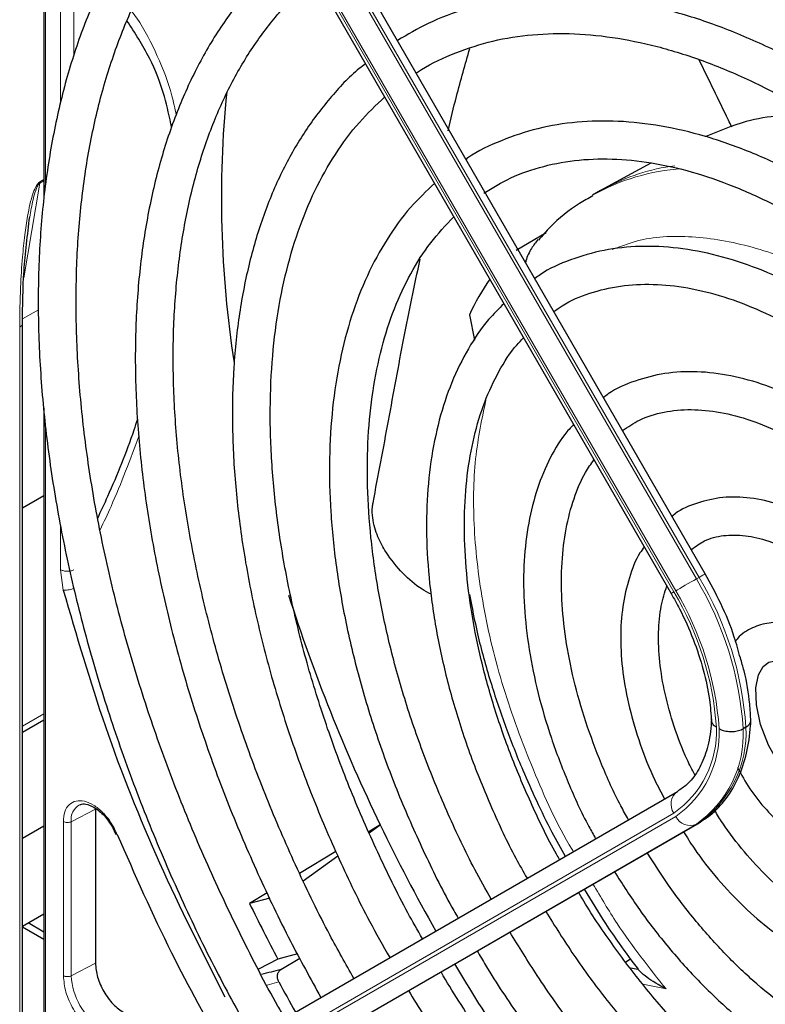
# Paper-space layout 'Blatt4' of a CAD drawing. Header units: millimetres. Extents: x 5 to 418, y 2 to 292.
# Tile 62 of 118: x 96.6 to 103.16, y 223.08 to 231.74. Entities that reach past the tile are written whole.
import ezdxf

# ---------------------------------------------------------------- set-up
doc = ezdxf.new("R2010")
doc.units = ezdxf.units.MM

psp = doc.layouts.new('Blatt4')

# ---------------------------------------------------------------- linework, layer by layer
at = {"color": 7, "linetype": 'Continuous', "lineweight": 25}
for p, q in [((96.8109, 235.6327), (96.8109, 230.1638)), ((102.6321, 226.8678), (98.6356, 233.79)), ((98.3356, 233.6168), (102.3321, 226.6946)), ((102.1521, 230.4818), (101.7427, 230.257)), ((101.7112, 230.2392), (101.6409, 230.1987)), ((101.7427, 230.257), (101.7112, 230.2392)), ((100.9679, 229.716), (101.2316, 229.8699)), ((96.6224, 222.7988), (96.6224, 229.076)), ((100.5559, 229.1456), (100.6006, 228.925)), ((96.8109, 228.3258), (96.8109, 222.2142)), ((96.8109, 227.5536), (96.6224, 227.4448)), ((96.8109, 225.5798), (96.6224, 225.4709)), ((102.9899, 225.5188), (102.9664, 225.5052)), ((98.3905, 222.6452), (102.387, 224.9531)), ((97.2644, 224.7973), (97.2644, 223.4416)), ((98.5807, 222.3701), (102.5772, 224.678)), ((99.7719, 224.6583), (99.6711, 224.5977)), ((99.6753, 224.588), (99.7719, 224.6583)), ((96.8109, 224.6469), (96.6224, 224.5381)), ((97.4144, 224.6396), (97.4433, 224.5748)), ((99.3818, 224.4238), (99.0618, 224.2315)), ((99.0943, 224.1654), (99.3979, 224.3862)), ((98.7765, 224.0599), (98.6216, 223.9668)), ((98.7985, 224.0144), (98.6216, 223.9668)), ((96.6224, 223.7683), (96.8109, 223.8771)), ((96.8109, 223.7158), (96.6712, 223.7965)), ((96.8109, 223.65), (96.6224, 223.7588)), ((98.8705, 223.4775), (98.7014, 223.3884)), ((99.042, 223.5229), (98.8705, 223.4775)), ((98.8966, 223.3847), (99.0624, 223.4852)), ((101.9324, 223.4537), (101.9738, 223.4791))]:
    psp.add_line(p, q, dxfattribs=at)
at = {"color": 7, "linetype": 'Continuous', "lineweight": 18}
for p, q in [((96.8256, 235.6166), (96.8256, 230.282)), ((102.5772, 226.8361), (98.5807, 233.7583)), ((98.5571, 233.7447), (102.5537, 226.8225)), ((98.3594, 233.6305), (102.3559, 226.7084)), ((102.3726, 226.718), (98.3761, 233.6402)), ((96.9585, 230.9997), (96.9585, 232.2948)), ((97.0753, 231.4194), (97.0753, 232.2942)), ((96.6343, 229.471), (96.7739, 230.3044)), ((96.7739, 230.3044), (96.8109, 230.3258)), ((96.7748, 230.3157), (96.7739, 230.3044)), ((96.7748, 230.3157), (96.8109, 230.3366)), ((96.7646, 229.1917), (96.6236, 229.1103)), ((96.598, 229.0381), (96.598, 222.7648)), ((96.8256, 228.1937), (96.8256, 222.2227)), ((96.9585, 226.904), (96.9585, 227.2876)), ((96.982, 226.7254), (96.9585, 226.904)), ((102.5772, 226.8361), (102.5537, 226.8225)), ((96.6224, 225.5272), (96.8109, 225.636)), ((96.6224, 225.4709), (96.8109, 225.5798)), ((97.2644, 224.7973), (97.0517, 224.6867)), ((102.3559, 224.762), (98.3594, 222.4541)), ((96.9828, 223.332), (96.9828, 224.6877)), ((97.0517, 223.331), (97.0517, 224.6867)), ((98.3761, 222.4252), (102.3726, 224.7331)), ((102.5537, 224.6644), (98.5571, 222.3565)), ((102.5772, 224.678), (102.5537, 224.6644)), ((97.2644, 223.4416), (97.0517, 223.331)), ((98.8784, 223.2774), (98.7749, 223.2485)), ((102.2876, 223.2146), (102.0817, 223.2581))]:
    psp.add_line(p, q, dxfattribs=at)
at = {"color": 7, "linetype": 'Continuous', "lineweight": 18, "flags": 128}
for points in [[(102.3726, 226.718), (102.3893, 226.7276), (102.4094, 226.7392), (102.4321, 226.7524), (102.4567, 226.7665), (102.4821, 226.7812), (102.5074, 226.7958), (102.5315, 226.8097), (102.5537, 226.8225)], [(102.5772, 226.8361), (102.5965, 226.8472), (102.6121, 226.8563), (102.6235, 226.8628), (102.6303, 226.8667), (102.6321, 226.8678)]]:
    psp.add_lwpolyline(points, dxfattribs=at)
at = {"color": 7, "linetype": 'Continuous', "lineweight": 25, "flags": 128}
psp.add_lwpolyline([(103.6543, 224.8253), (103.5315, 224.908), (103.4029, 225.0323), (103.2851, 225.1868), (103.1878, 225.3609), (103.1185, 225.5415), (103.0818, 225.7138), (103.0777, 225.8634), (103.1012, 225.9778), (103.1417, 226.0513), (103.1927, 226.0914), (103.2641, 226.1064), (103.3569, 226.0921), (103.4738, 226.0405), (103.4738, 226.0405), (103.5404, 225.9972), (103.6702, 225.8845), (103.7926, 225.7389), (103.8272, 225.6831)], dxfattribs=at)
at = {"color": 7, "linetype": 'Continuous', "lineweight": 25}
for centre, radius, start, end in [((107.7228, 230.1695), 9.3495, 174.24121, 188.88753), ((102.5976, 228.1971), 2.2513, 145.83955, 155.08414), ((113.6985, 231.3909), 15.4687, 197.7298, 205.80096), ((114.5256, 231.7707), 16.3785, 205.73768, 209.42324), ((114.152, 231.5584), 17.2866, 206.05041, 207.87023), ((100.2732, 217.5447), 6.0001, 103.26292, 104.94227), ((114.5535, 231.7829), 16.4088, 210.57672, 213.41658), ((100.2039, 214.2938), 9.2757, 78.57756, 78.99642), ((113.3583, 231.0947), 16.4554, 208.36326, 209.42011)]:
    psp.add_arc(centre, radius, start, end, dxfattribs=at)
at = {"color": 7, "linetype": 'Continuous', "lineweight": 18}
for centre, radius, start, end in [((102.5914, 228.7006), 1.7728, 97.31801, 118.60241), ((102.5382, 228.6143), 1.8208, 93.506, 119.52403), ((100.0269, 225.3076), 2.9461, 3.84586, 30.94452), ((100.0505, 225.3212), 2.9461, 3.84586, 30.94452), ((119.7362, 196.5918), 34.7719, 119.98928, 120.03464), ((100.0557, 225.3303), 2.6814, 4.03412, 30.92588), ((100.0312, 225.315), 2.7296, 3.99715, 30.92952), ((101.8536, 225.4817), 0.8777, 304.91275, 2.4318), ((102.0212, 225.4726), 0.9698, 304.98315, 2.73052), ((101.8605, 225.4664), 0.8944, 304.92656, 2.49063), ((101.9976, 225.459), 0.9698, 304.98315, 2.73052), ((102.469, 224.8417), 0.1383, 126.35124, 215.18509), ((97.199, 224.7059), 0.1486, 119.52026, 187.42766), ((102.4982, 224.7912), 0.1384, 204.8163, 293.64307), ((97.6235, 223.357), 0.5725, 182.60548, 237.39452)]:
    psp.add_arc(centre, radius, start, end, dxfattribs=at)
at = {"color": 7, "linetype": 'Continuous', "lineweight": 25}
for points, knots in [([(108.3017, 228.3687), (108.2563, 228.4474), (108.0928, 228.7307), (107.7844, 229.2012), (107.3794, 229.7763), (106.9518, 230.3265), (106.5059, 230.8503), (106.0437, 231.3442), (105.5677, 231.8057), (105.0804, 232.2323), (104.5845, 232.6215), (104.1034, 232.9565), (103.6992, 233.2052), (103.2944, 233.4296), (102.8687, 233.6376), (102.3666, 233.8389), (101.8704, 233.9934), (101.3831, 234.1), (100.9074, 234.158), (100.4463, 234.1671), (100.0027, 234.1269), (99.5786, 234.0391), (99.1794, 233.8997), (98.8927, 233.7704), (98.7485, 233.6737), (98.72, 233.6546)], [0, 0, 0, 0, 0.018307, 0.065903, 0.113503, 0.161108, 0.208721, 0.256346, 0.303985, 0.351639, 0.399312, 0.447003, 0.488748, 0.513881, 0.561601, 0.609337, 0.657061, 0.704748, 0.75237, 0.799888, 0.847267, 0.894479, 0.941522, 0.988425, 1, 1, 1, 1]), ([(98.8819, 233.3634), (98.9704, 233.4164), (99.1717, 233.537), (99.5165, 233.6707), (99.9083, 233.7731), (100.3219, 233.8266), (100.7536, 233.8326), (101.2012, 233.7909), (101.662, 233.702), (102.1337, 233.5664), (102.6137, 233.3847), (103.0615, 233.1755), (103.4344, 232.9726), (103.8076, 232.7487), (104.2184, 232.475), (104.703, 232.1095), (105.1813, 231.7059), (105.6504, 231.2662), (106.1077, 230.7931), (106.5504, 230.2891), (106.9762, 229.7574), (107.3815, 229.2002), (107.7295, 228.6813), (107.9307, 228.3419), (108.0134, 228.2022)], [0, 0, 0, 0, 0.03829, 0.087164, 0.135963, 0.1846, 0.233039, 0.281292, 0.329395, 0.377392, 0.425324, 0.47322, 0.50993, 0.535066, 0.582938, 0.63083, 0.678736, 0.726658, 0.774594, 0.822544, 0.870506, 0.918477, 0.966454, 1, 1, 1, 1]), ([(98.4277, 233.4572), (98.3291, 233.3775), (98.1217, 233.2097), (97.8424, 232.9011), (97.5832, 232.5455), (97.3577, 232.1494), (97.1663, 231.7164), (97.0105, 231.2482), (96.891, 230.7477), (96.8086, 230.2176), (96.7639, 229.6612), (96.7569, 229.0814), (96.7877, 228.4817), (96.856, 227.8654), (96.9613, 227.236), (97.103, 226.5968), (97.2803, 225.9513), (97.4921, 225.3032), (97.737, 224.6558), (98.0145, 224.0131), (98.3145, 223.3889), (98.5359, 222.9866), (98.6434, 222.7913)], [0, 0, 0, 0, 0.045036, 0.094766, 0.144622, 0.194644, 0.244835, 0.295175, 0.345629, 0.396161, 0.446738, 0.497338, 0.547939, 0.598533, 0.649113, 0.699679, 0.750229, 0.800766, 0.851292, 0.901808, 0.952318, 1, 1, 1, 1]), ([(98.9333, 222.9586), (98.9125, 222.994), (98.7744, 223.2296), (98.5446, 223.6795), (98.2478, 224.3047), (97.9839, 224.9377), (97.7514, 225.5731), (97.5524, 226.2078), (97.3878, 226.8379), (97.2586, 227.4597), (97.1654, 228.0698), (97.1087, 228.6644), (97.0886, 229.2402), (97.1052, 229.7939), (97.1582, 230.3223), (97.2472, 230.8223), (97.3714, 231.2913), (97.53, 231.7267), (97.7222, 232.1261), (97.9463, 232.4884), (98.2037, 232.8082), (98.4216, 233.0335), (98.5624, 233.1368), (98.5977, 233.1627)], [0, 0, 0, 0, 0.009043, 0.060312, 0.111577, 0.162835, 0.214084, 0.26532, 0.31654, 0.367742, 0.418924, 0.470085, 0.521224, 0.572346, 0.623457, 0.674565, 0.725687, 0.776848, 0.828085, 0.879444, 0.930974, 0.982715, 1, 1, 1, 1]), ([(107.6983, 228.0203), (107.6744, 228.0623), (107.541, 228.296), (107.2726, 228.7055), (106.8948, 229.2434), (106.4939, 229.7562), (106.075, 230.2422), (105.64, 230.698), (105.1917, 231.1207), (104.733, 231.5077), (104.2665, 231.8565), (103.9009, 232.0956), (103.6089, 232.2685), (103.3166, 232.4302), (102.9182, 232.6222), (102.4487, 232.8045), (101.9854, 232.9396), (101.5316, 233.0266), (101.0903, 233.0646), (100.6646, 233.0534), (100.2573, 232.9936), (99.8728, 232.8834), (99.5587, 232.7545), (99.3844, 232.6443), (99.3204, 232.6039)], [0, 0, 0, 0, 0.011162, 0.062107, 0.113056, 0.164012, 0.21498, 0.265963, 0.316965, 0.367989, 0.419038, 0.470111, 0.486792, 0.513707, 0.564806, 0.615924, 0.667022, 0.718066, 0.769011, 0.819804, 0.870398, 0.920769, 0.970934, 1, 1, 1, 1]), ([(99.4866, 232.316), (99.5612, 232.3619), (99.7401, 232.4719), (100.0531, 232.5928), (100.4186, 232.6853), (100.8059, 232.7287), (101.2109, 232.7247), (101.6311, 232.6731), (102.0638, 232.5745), (102.5064, 232.4294), (102.9482, 232.2422), (103.2719, 232.0754), (103.5241, 231.9321), (103.7845, 231.7754), (104.167, 231.5181), (104.6177, 231.1724), (105.0616, 230.7889), (105.4959, 230.37), (105.9175, 229.9184), (106.3237, 229.4372), (106.7111, 228.9291), (107.0774, 228.4022), (107.3009, 228.0361), (107.4117, 227.8547)], [0, 0, 0, 0, 0.0376401, 0.0901967, 0.142659, 0.1949013, 0.2468789, 0.2986157, 0.3501691, 0.4016015, 0.4529651, 0.5015641, 0.5114603, 0.5383934, 0.5897077, 0.6410476, 0.6924058, 0.7437841, 0.7951818, 0.8465967, 0.8980258, 0.9494656, 1, 1, 1, 1]), ([(99.036, 232.4036), (98.9813, 232.3614), (98.823, 232.2394), (98.5934, 231.9903), (98.3473, 231.6618), (98.1355, 231.2918), (97.9577, 230.8851), (97.8155, 230.4434), (97.7099, 229.9698), (97.6417, 229.4673), (97.6112, 228.9392), (97.6186, 228.3891), (97.6637, 227.8205), (97.7462, 227.2372), (97.8654, 226.6427), (98.0205, 226.0407), (98.2105, 225.4351), (98.4339, 224.8296), (98.6902, 224.2283), (98.9602, 223.6628), (99.1578, 223.3052), (99.2486, 223.1408)], [0, 0, 0, 0, 0.028294, 0.081882, 0.135618, 0.189564, 0.243733, 0.298097, 0.35261, 0.40722, 0.461884, 0.51657, 0.571253, 0.625922, 0.680572, 0.735203, 0.789815, 0.844412, 0.898996, 0.953571, 1, 1, 1, 1]), ([(99.5385, 223.3082), (99.4673, 223.435), (99.2901, 223.7506), (99.0385, 224.2691), (98.7822, 224.857), (98.5585, 225.4492), (98.3676, 226.041), (98.2111, 226.6288), (98.0898, 227.2085), (98.0045, 227.7762), (97.9557, 228.3281), (97.9435, 228.8606), (97.9678, 229.37), (98.0283, 229.8532), (98.1244, 230.3068), (98.2552, 230.7281), (98.4199, 231.1144), (98.6167, 231.4645), (98.8469, 231.7726), (99.0435, 231.989), (99.1723, 232.0874), (99.2044, 232.1119)], [0, 0, 0, 0, 0.037346, 0.092917, 0.148479, 0.20403, 0.259565, 0.315079, 0.370569, 0.426032, 0.481467, 0.536873, 0.592256, 0.647627, 0.703, 0.7584, 0.813873, 0.869475, 0.92528, 0.981353, 1, 1, 1, 1]), ([(107.0931, 227.6707), (107.0503, 227.7442), (106.905, 227.9941), (106.6303, 228.4025), (106.2725, 228.8914), (105.8931, 229.354), (105.497, 229.7881), (105.0863, 230.1902), (104.6641, 230.5575), (104.2334, 230.8871), (103.8906, 231.1144), (103.6157, 231.2781), (103.3404, 231.4297), (102.9714, 231.6047), (102.5368, 231.7665), (102.109, 231.8807), (101.6912, 231.9464), (101.2871, 231.9627), (100.8998, 231.9299), (100.5335, 231.8469), (100.2048, 231.7269), (100.0118, 231.6125), (99.9231, 231.5599)], [0, 0, 0, 0, 0.022962, 0.078127, 0.133299, 0.188484, 0.243687, 0.298913, 0.354169, 0.409457, 0.46478, 0.484563, 0.513727, 0.569088, 0.624474, 0.679826, 0.735091, 0.790198, 0.845069, 0.899649, 0.953933, 1, 1, 1, 1]), ([(97.936, 230.7936), (97.9164, 230.8862), (97.8697, 231.106), (97.7425, 231.4278), (97.6118, 231.628), (97.5423, 231.7345)], [0, 0, 0, 0, 0.25437, 0.603357, 1, 1, 1, 1]), ([(100.0887, 231.2731), (100.0922, 231.2757), (100.1861, 231.3452), (100.3954, 231.4404), (100.7167, 231.5536), (101.0637, 231.6144), (101.4293, 231.6289), (101.8113, 231.5954), (102.2066, 231.5149), (102.6123, 231.3879), (103.0182, 231.2184), (103.3068, 231.0692), (103.5293, 230.9421), (103.7595, 230.8032), (104.1114, 230.5637), (104.5255, 230.2394), (104.9324, 229.8777), (105.3288, 229.4814), (105.7114, 229.0535), (106.0778, 228.5976), (106.4225, 228.1156), (106.6657, 227.7494), (106.785, 227.5404), (106.8055, 227.5047)], [0, 0, 0, 0, 0.002167, 0.059278, 0.116482, 0.173473, 0.23011, 0.286387, 0.342378, 0.39818, 0.453875, 0.506548, 0.513556, 0.542737, 0.59836, 0.654018, 0.709701, 0.765412, 0.821148, 0.876907, 0.932683, 0.988471, 1, 1, 1, 1]), ([(100.3691, 230.7667), (100.3929, 230.8678), (100.4513, 231.115), (100.5198, 231.3511), (100.5602, 231.4907)], [0, 0, 0, 0, 0.408915, 1, 1, 1, 1]), ([(99.6415, 231.3548), (99.6234, 231.3412), (99.5082, 231.2551), (99.3244, 231.0542), (99.0943, 230.7523), (98.8999, 230.4073), (98.7393, 230.0263), (98.6147, 229.6106), (98.5269, 229.1637), (98.4767, 228.6891), (98.4644, 228.1904), (98.4901, 227.6714), (98.5534, 227.1362), (98.6538, 226.5887), (98.7903, 226.0329), (98.962, 225.473), (99.1671, 224.9127), (99.4056, 224.357), (99.6346, 223.8808), (99.7946, 223.5968), (99.8545, 223.4906)], [0, 0, 0, 0, 0.0109549, 0.0694662, 0.1281568, 0.1871277, 0.2464025, 0.3059421, 0.3656759, 0.4255304, 0.4854454, 0.5453764, 0.6052946, 0.6651895, 0.7250578, 0.7849005, 0.844721, 0.904524, 0.9643151, 1, 1, 1, 1]), ([(102.8653, 230.7989), (102.8554, 230.8195), (102.7601, 231.0173), (102.6637, 231.2147), (102.5773, 231.3916)], [0, 0, 0, 0, 0.103747, 1, 1, 1, 1]), ([(100.1432, 223.6573), (100.0998, 223.7331), (99.9575, 223.9821), (99.745, 224.418), (99.5075, 224.9594), (99.3033, 225.5052), (99.1317, 226.0502), (98.9948, 226.5903), (98.8933, 227.1211), (98.8279, 227.6384), (98.799, 228.1382), (98.8066, 228.6166), (98.8504, 229.0697), (98.9298, 229.4941), (99.044, 229.8867), (99.1916, 230.2449), (99.3722, 230.5651), (99.5763, 230.8428), (99.734, 230.9914), (99.81, 231.0629)], [0, 0, 0, 0, 0.026779, 0.087955, 0.149121, 0.210271, 0.271397, 0.332493, 0.393555, 0.454577, 0.515558, 0.576501, 0.637419, 0.698329, 0.759264, 0.820282, 0.881468, 0.942931, 1, 1, 1, 1]), ([(103.6648, 230.8594), (103.6474, 230.8634), (103.4057, 230.9201), (103.0465, 230.8862), (102.7535, 230.7632), (102.6374, 230.7145)], [0, 0, 0, 0, 0.044712, 0.621469, 1, 1, 1, 1]), ([(106.491, 227.3231), (106.4843, 227.3349), (106.3861, 227.5086), (106.1717, 227.8291), (105.8493, 228.2781), (105.5037, 228.7005), (105.1416, 229.0944), (104.765, 229.456), (104.3774, 229.7821), (104.0013, 230.0558), (103.6842, 230.2538), (103.3663, 230.4281), (103.0291, 230.5845), (102.6325, 230.7239), (102.2431, 230.8152), (101.8649, 230.8574), (101.5018, 230.8496), (101.1567, 230.7936), (100.8372, 230.6841), (100.6267, 230.5891), (100.532, 230.5189), (100.5265, 230.5148)], [0, 0, 0, 0, 0.0044298, 0.0650704, 0.1257196, 0.1863861, 0.2470789, 0.3078071, 0.3685787, 0.4293996, 0.4814279, 0.5135184, 0.5744244, 0.6353607, 0.6962365, 0.7569587, 0.817409, 0.8774754, 0.9371083, 0.996372, 1, 1, 1, 1]), ([(100.6827, 230.2179), (100.7602, 230.2649), (100.9241, 230.3645), (101.2059, 230.4603), (101.5183, 230.5165), (101.8507, 230.5239), (102.1988, 230.4841), (102.5595, 230.3974), (102.9296, 230.2646), (103.2361, 230.1198), (103.484, 229.9828), (103.7322, 229.8323), (104.0505, 229.6124), (104.4245, 229.3116), (104.7906, 228.974), (105.1452, 228.6029), (105.4852, 228.2018), (105.8053, 227.7733), (106.0449, 227.4226), (106.168, 227.2107), (106.2002, 227.1551)], [0, 0, 0, 0, 0.056564, 0.119784, 0.182724, 0.245135, 0.307015, 0.368499, 0.429743, 0.49087, 0.517922, 0.549937, 0.611004, 0.67212, 0.733274, 0.794468, 0.855697, 0.916956, 0.978235, 1, 1, 1, 1]), ([(100.2514, 230.306), (100.1782, 230.2366), (100.0234, 230.0898), (99.8257, 229.815), (99.6518, 229.4959), (99.5135, 229.1392), (99.4111, 228.7494), (99.3462, 228.3295), (99.3191, 227.8837), (99.3301, 227.4161), (99.379, 226.9311), (99.4653, 226.4331), (99.5878, 225.9265), (99.7457, 225.4159), (99.9365, 224.9052), (100.162, 224.4007), (100.3371, 224.0437), (100.4442, 223.861), (100.4572, 223.8387)], [0, 0, 0, 0, 0.058518, 0.123809, 0.1895, 0.255628, 0.322126, 0.38888, 0.455778, 0.522736, 0.589688, 0.656612, 0.723497, 0.790345, 0.857162, 0.923953, 0.99073, 1, 1, 1, 1]), ([(101.6435, 230.193), (101.6037, 230.1714), (101.4671, 230.0972), (101.3048, 229.9669), (101.1983, 229.8434), (101.165, 229.8048)], [0, 0, 0, 0, 0.2200928, 0.7564213, 1, 1, 1, 1]), ([(96.6224, 229.0721), (96.624, 229.2246), (96.627, 229.5297), (96.6668, 229.8491), (96.6866, 230.0088)], [0, 0, 0, 0, 0.499939, 1, 1, 1, 1]), ([(100.7476, 224.0064), (100.6991, 224.0925), (100.5619, 224.3364), (100.3665, 224.7512), (100.1618, 225.2439), (99.9907, 225.739), (99.8531, 226.2309), (99.7506, 226.715), (99.6841, 227.1866), (99.6539, 227.6412), (99.66, 228.0743), (99.7022, 228.4818), (99.7796, 228.86), (99.891, 229.2056), (100.0357, 229.5148), (100.2091, 229.7882), (100.3488, 229.9356), (100.4184, 230.0091)], [0, 0, 0, 0, 0.037667, 0.106577, 0.175468, 0.24433, 0.313152, 0.381924, 0.450638, 0.51929, 0.587883, 0.656434, 0.724974, 0.793559, 0.862291, 0.931327, 1, 1, 1, 1]), ([(101.1598, 229.8088), (101.1402, 229.7839), (101.0973, 229.7291), (101.062, 229.6562), (101.0519, 229.6115), (101.0508, 229.6068)], [0, 0, 0, 0, 0.428379, 0.939585, 1, 1, 1, 1]), ([(105.8845, 226.9728), (105.8563, 227.0212), (105.7445, 227.213), (105.5232, 227.5301), (105.2242, 227.9183), (104.9048, 228.2779), (104.5706, 228.6063), (104.2247, 228.8996), (103.9129, 229.124), (103.6544, 229.2836), (103.3949, 229.4249), (103.0927, 229.5608), (102.738, 229.6751), (102.3913, 229.7409), (102.0572, 229.7563), (101.7395, 229.7227), (101.4458, 229.6358), (101.2425, 229.5483), (101.1473, 229.4771), (101.1322, 229.4658)], [0, 0, 0, 0, 0.023008, 0.091175, 0.15936, 0.227582, 0.295856, 0.364198, 0.432618, 0.47667, 0.512795, 0.581341, 0.649924, 0.718383, 0.786535, 0.854171, 0.921147, 0.987504, 1, 1, 1, 1]), ([(99.7083, 227.4937), (99.754, 227.734), (99.8457, 228.2161), (99.9757, 228.937), (100.0737, 229.4046), (100.122, 229.635)], [0, 0, 0, 0, 0.335164, 0.672454, 1, 1, 1, 1]), ([(101.3, 229.1752), (101.324, 229.1931), (101.4196, 229.2642), (101.6136, 229.3424), (101.8801, 229.4079), (102.1696, 229.4228), (102.4752, 229.3909), (102.7936, 229.3121), (103.1152, 229.1899), (103.3437, 229.0747), (103.5195, 228.9744), (103.7016, 228.8634), (103.9825, 228.6653), (104.3116, 228.3909), (104.6319, 228.0807), (104.9398, 227.7385), (105.2294, 227.3673), (105.4495, 227.0545), (105.5631, 226.8612), (105.5956, 226.806)], [0, 0, 0, 0, 0.024223, 0.096158, 0.168125, 0.23931, 0.309579, 0.379167, 0.448369, 0.51365, 0.521388, 0.557507, 0.626475, 0.695519, 0.764626, 0.833794, 0.903015, 0.972274, 1, 1, 1, 1]), ([(100.86, 229.2443), (100.8141, 229.1994), (100.6958, 229.0838), (100.5414, 228.8516), (100.3947, 228.5559), (100.2849, 228.2233), (100.2115, 227.8593), (100.1761, 227.4676), (100.179, 227.053), (100.22, 226.6205), (100.2984, 226.175), (100.4133, 225.7217), (100.5626, 225.2652), (100.7469, 224.8116), (100.9146, 224.4506), (101.03, 224.2475), (101.0633, 224.1887)], [0, 0, 0, 0, 0.047486, 0.122435, 0.198023, 0.274288, 0.351089, 0.428222, 0.505507, 0.582816, 0.660082, 0.73729, 0.81444, 0.891543, 0.968612, 1, 1, 1, 1]), ([(101.3502, 224.3544), (101.3409, 224.3703), (101.2508, 224.5244), (101.1052, 224.8298), (100.9188, 225.2648), (100.7671, 225.7033), (100.6485, 226.1379), (100.5654, 226.5638), (100.5181, 226.9755), (100.507, 227.3679), (100.5319, 227.7362), (100.592, 228.0757), (100.6855, 228.3836), (100.8131, 228.653), (100.93, 228.8405), (101.0128, 228.9235), (101.0333, 228.9441)], [0, 0, 0, 0, 0.009279, 0.089872, 0.17044, 0.25096, 0.331413, 0.41178, 0.492045, 0.572204, 0.652271, 0.732297, 0.812351, 0.892606, 0.973344, 1, 1, 1, 1]), ([(105.2794, 226.6234), (105.2456, 226.6799), (105.1383, 226.8593), (104.9311, 227.1412), (104.6635, 227.4632), (104.3777, 227.7543), (104.0795, 228.0112), (103.8315, 228.1877), (103.6299, 228.3102), (103.4273, 228.4195), (103.1646, 228.532), (102.8572, 228.6177), (102.5591, 228.6533), (102.2751, 228.6388), (102.014, 228.57), (101.8334, 228.4944), (101.7506, 228.4295), (101.7368, 228.4186)], [0, 0, 0, 0, 0.036587, 0.116038, 0.195537, 0.275119, 0.35482, 0.434666, 0.468635, 0.510846, 0.590905, 0.671004, 0.750783, 0.82983, 0.907773, 0.984584, 1, 1, 1, 1]), ([(101.9039, 228.1291), (101.9523, 228.1615), (102.0626, 228.2352), (102.2649, 228.2966), (102.5034, 228.3208), (102.7608, 228.296), (103.0307, 228.225), (103.2706, 228.1248), (103.4682, 228.0191), (103.6663, 227.8972), (103.904, 227.7244), (104.1812, 227.4808), (104.4488, 227.2031), (104.6997, 226.8943), (104.882, 226.6431), (104.9712, 226.4913), (104.9913, 226.457)], [0, 0, 0, 0, 0.067057, 0.152849, 0.237698, 0.32069, 0.402293, 0.483198, 0.53004, 0.572174, 0.652767, 0.733498, 0.814345, 0.895301, 0.976338, 1, 1, 1, 1]), ([(97.2852, 227.3586), (97.315, 227.4225), (97.4346, 227.6787), (97.5528, 227.9717), (97.6267, 228.199), (97.6372, 228.2313)], [0, 0, 0, 0, 0.221675, 0.889423, 1, 1, 1, 1]), ([(101.4734, 228.1819), (101.4468, 228.1533), (101.3597, 228.0596), (101.2471, 227.8592), (101.1367, 227.586), (101.0647, 227.2775), (101.03, 226.941), (101.034, 226.5813), (101.0763, 226.2043), (101.1561, 225.8162), (101.2714, 225.4225), (101.4227, 225.0302), (101.5562, 224.733), (101.6473, 224.5732), (101.6675, 224.5376)], [0, 0, 0, 0, 0.039741, 0.130363, 0.222184, 0.315157, 0.408913, 0.503045, 0.59725, 0.691378, 0.785399, 0.879323, 0.973179, 1, 1, 1, 1]), ([(101.9565, 224.7045), (101.9337, 224.7449), (101.8439, 224.904), (101.7156, 225.1938), (101.5752, 225.5659), (101.4701, 225.9365), (101.3995, 226.298), (101.3648, 226.6445), (101.3659, 226.9696), (101.4018, 227.2685), (101.4726, 227.5339), (101.5566, 227.7374), (101.6269, 227.835), (101.6529, 227.871)], [0, 0, 0, 0, 0.0344765, 0.1357611, 0.2369695, 0.3380528, 0.4389646, 0.5396681, 0.6401524, 0.7404648, 0.8407373, 0.9412343, 1, 1, 1, 1]), ([(104.6767, 226.2753), (104.6167, 226.3653), (104.4926, 226.5514), (104.2768, 226.8043), (104.0418, 227.0335), (103.8269, 227.2008), (103.6471, 227.3144), (103.4654, 227.4107), (103.2489, 227.4954), (102.9972, 227.5457), (102.7558, 227.5451), (102.5378, 227.4869), (102.3978, 227.4264), (102.3418, 227.3756), (102.3399, 227.3739)], [0, 0, 0, 0, 0.092887, 0.192207, 0.291736, 0.391577, 0.45219, 0.505207, 0.605665, 0.706091, 0.805336, 0.902282, 0.996729, 1, 1, 1, 1]), ([(100.2196, 226.6885), (100.1926, 226.7022), (100.1023, 226.7482), (99.9675, 226.868), (99.838, 227.0241), (99.7479, 227.1895), (99.7044, 227.3262), (99.699, 227.436), (99.7063, 227.4812), (99.7083, 227.4937)], [0, 0, 0, 0, 0.106037, 0.355781, 0.604953, 0.751986, 0.900088, 0.97241, 1, 1, 1, 1]), ([(102.5088, 227.0813), (102.5464, 227.1088), (102.6294, 227.1695), (102.7877, 227.2106), (102.9784, 227.2119), (103.1864, 227.1645), (103.3545, 227.0932), (103.4885, 227.0197), (103.623, 226.9357), (103.8081, 226.7942), (104.0214, 226.5888), (104.2189, 226.3597), (104.3329, 226.1898), (104.3876, 226.1084)], [0, 0, 0, 0, 0.092171, 0.203986, 0.312856, 0.416801, 0.518423, 0.550423, 0.602981, 0.703863, 0.805078, 0.906578, 1, 1, 1, 1]), ([(102.095, 227.1052), (102.0822, 227.0877), (102.025, 227.0092), (101.9591, 226.8342), (101.8999, 226.584), (101.8815, 226.3034), (101.9014, 226.0026), (101.9594, 225.6883), (102.0553, 225.3692), (102.1605, 225.099), (102.2443, 224.9422), (102.2735, 224.8875)], [0, 0, 0, 0, 0.035581, 0.159078, 0.285432, 0.413893, 0.543301, 0.672765, 0.802002, 0.931013, 1, 1, 1, 1]), ([(102.9411, 226.1273), (102.9245, 226.1885), (102.8811, 226.3486), (102.7771, 226.5999), (102.6789, 226.7814), (102.6321, 226.8678)], [0, 0, 0, 0, 0.2450196, 0.6407073, 1, 1, 1, 1]), ([(102.5392, 225.0999), (102.5163, 225.1441), (102.4443, 225.2833), (102.3545, 225.5255), (102.2725, 225.8156), (102.2267, 226.0954), (102.2165, 226.3549), (102.2373, 226.5825), (102.2758, 226.7038), (102.2938, 226.7609)], [0, 0, 0, 0, 0.073749, 0.232322, 0.390518, 0.548152, 0.705087, 0.86135, 1, 1, 1, 1]), ([(96.982, 226.7254), (97.0983, 226.3254), (97.3311, 225.525), (97.8103, 224.3186), (98.2061, 223.5361), (98.404, 223.145)], [0, 0, 0, 0, 0.333225, 0.666786, 1, 1, 1, 1]), ([(100.5572, 226.6844), (100.5792, 226.5699), (100.6276, 226.3175), (100.736, 225.9271), (100.87, 225.5262), (101.0086, 225.1763), (101.1467, 224.8683), (101.2697, 224.6142), (101.3595, 224.4528), (101.3987, 224.3824)], [0, 0, 0, 0, 0.149798, 0.330043, 0.502835, 0.665623, 0.782034, 0.904853, 1, 1, 1, 1]), ([(102.3321, 226.6946), (102.3571, 226.6496), (102.4302, 226.5183), (102.5308, 226.2919), (102.6195, 226.0222), (102.6719, 225.7771), (102.6824, 225.6315), (102.687, 225.5675)], [0, 0, 0, 0, 0.121243, 0.354097, 0.586718, 0.818525, 1, 1, 1, 1]), ([(104.0672, 225.921), (104.0424, 225.9569), (103.9723, 226.0584), (103.8352, 226.1938), (103.7141, 226.2855), (103.6166, 226.3435), (103.5136, 226.3957), (103.3627, 226.4402), (103.1936, 226.4433), (103.0441, 226.3968), (102.9425, 226.336), (102.905, 226.2828), (102.8987, 226.2738)], [0, 0, 0, 0, 0.077715, 0.219903, 0.355691, 0.375851, 0.453134, 0.598863, 0.724632, 0.8456, 0.973943, 1, 1, 1, 1]), ([(103.0341, 225.5728), (103.0311, 225.6223), (103.0224, 225.7653), (102.9942, 225.952), (102.9526, 226.0894), (102.9411, 226.1273)], [0, 0, 0, 0, 0.2773157, 0.8005009, 1, 1, 1, 1]), ([(102.687, 225.5927), (102.6844, 225.5545), (102.677, 225.4432), (102.6399, 225.2812), (102.5682, 225.1244), (102.4823, 225.0168), (102.4153, 224.972), (102.387, 224.9531)], [0, 0, 0, 0, 0.121998, 0.35528, 0.588901, 0.826298, 1, 1, 1, 1]), ([(102.5772, 224.678), (102.6102, 224.6992), (102.6996, 224.7564), (102.8212, 224.8853), (102.9298, 225.0697), (103.0016, 225.2862), (103.0284, 225.4652), (103.0333, 225.5682), (103.0341, 225.5867)], [0, 0, 0, 0, 0.120337, 0.325835, 0.532783, 0.744527, 0.954131, 1, 1, 1, 1]), ([(102.6868, 225.5783), (102.6868, 225.5774), (102.6864, 225.5715), (102.6898, 225.5609), (102.6972, 225.5468), (102.7074, 225.5356), (102.7182, 225.5267), (102.7255, 225.5219), (102.7298, 225.5194), (102.7305, 225.5189)], [0, 0, 0, 0, 0.043164, 0.266738, 0.48434, 0.708238, 0.839781, 0.97267, 1, 1, 1, 1]), ([(102.9899, 225.5188), (102.9955, 225.5224), (103.0068, 225.5296), (103.0196, 225.5423), (103.0285, 225.556), (103.0332, 225.568), (103.0332, 225.5755), (103.0333, 225.578)], [0, 0, 0, 0, 0.2182137, 0.442758, 0.660971, 0.8855068, 1, 1, 1, 1]), ([(102.7541, 225.5053), (102.7548, 225.5049), (102.7592, 225.5024), (102.7676, 225.4982), (102.7827, 225.4921), (102.8022, 225.4862), (102.8263, 225.4817), (102.8515, 225.4796), (102.8768, 225.48), (102.9018, 225.4828), (102.9254, 225.488), (102.9475, 225.4954), (102.96, 225.5019), (102.9664, 225.5052)], [0, 0, 0, 0, 0.01342, 0.077283, 0.141796, 0.247648, 0.356562, 0.462304, 0.571105, 0.676797, 0.78555, 0.891242, 1, 1, 1, 1]), ([(102.9153, 225.1631), (102.95, 225.0999), (103.0234, 224.9666), (103.1678, 224.7875), (103.3338, 224.6303), (103.514, 224.5158), (103.6511, 224.454), (103.7254, 224.4477), (103.7369, 224.4467)], [0, 0, 0, 0, 0.1751881, 0.3694219, 0.5648628, 0.7625829, 0.9630887, 1, 1, 1, 1]), ([(97.1264, 224.8318), (97.1316, 224.8351), (97.148, 224.8456), (97.1911, 224.8411), (97.2469, 224.8182), (97.2977, 224.7824), (97.3562, 224.7277), (97.3917, 224.674), (97.4144, 224.6396)], [0, 0, 0, 0, 0.09615, 0.304831, 0.476585, 0.615596, 0.753805, 1, 1, 1, 1]), ([(104.0722, 223.6806), (104.0631, 223.6814), (103.9908, 223.6879), (103.8369, 223.7439), (103.6194, 223.8506), (103.3979, 224.0035), (103.1805, 224.1934), (102.9742, 224.4187), (102.8167, 224.6192), (102.7383, 224.7488), (102.7152, 224.7869)], [0, 0, 0, 0, 0.022262, 0.176417, 0.328409, 0.480023, 0.631813, 0.784027, 0.936627, 1, 1, 1, 1]), ([(97.4572, 224.5742), (97.6102, 224.2245), (97.8951, 223.5734), (98.244, 222.9448), (98.4055, 222.6538)], [0, 0, 0, 0, 0.5371827, 1, 1, 1, 1]), ([(102.4401, 224.5989), (102.4707, 224.5495), (102.5621, 224.4018), (102.7406, 224.178), (102.9683, 223.9343), (103.2115, 223.7254), (103.4635, 223.5553), (103.7203, 223.4275), (103.9748, 223.352), (104.161, 223.3211), (104.2556, 223.333), (104.2717, 223.335)], [0, 0, 0, 0, 0.064595, 0.193533, 0.322682, 0.452181, 0.582147, 0.712616, 0.843331, 0.973305, 1, 1, 1, 1]), ([(104.7165, 222.5646), (104.7161, 222.5645), (104.6405, 222.5499), (104.4692, 222.5632), (104.2067, 222.6091), (103.9308, 222.7065), (103.6494, 222.8468), (103.3658, 223.03), (103.0849, 223.253), (102.8114, 223.5125), (102.5508, 223.8048), (102.3174, 224.1063), (102.1833, 224.3182), (102.122, 224.4151)], [0, 0, 0, 0, 0.000607, 0.105297, 0.207883, 0.309232, 0.410068, 0.510794, 0.611558, 0.712453, 0.813494, 0.914656, 1, 1, 1, 1]), ([(101.8323, 224.2478), (101.9043, 224.1351), (102.0533, 223.9018), (102.308, 223.5749), (102.5848, 223.267), (102.877, 222.9917), (103.1798, 222.7526), (103.4894, 222.5537), (103.8015, 222.3984), (104.1118, 222.2893), (104.4145, 222.2311), (104.6778, 222.2179), (104.8311, 222.2468), (104.8933, 222.2585)], [0, 0, 0, 0, 0.087876, 0.181746, 0.275693, 0.369759, 0.463981, 0.558384, 0.652963, 0.747628, 0.842097, 0.935945, 1, 1, 1, 1]), ([(105.3339, 221.4952), (105.3184, 221.4907), (105.2163, 221.4611), (105.0055, 221.4516), (104.7047, 221.4704), (104.3883, 221.5403), (104.0625, 221.6551), (103.7302, 221.8149), (103.3955, 222.0179), (103.0622, 222.2618), (102.7345, 222.544), (102.4167, 222.8613), (102.1118, 223.2096), (101.8267, 223.5864), (101.6277, 223.8743), (101.5327, 224.0396), (101.5175, 224.0661)], [0, 0, 0, 0, 0.014864, 0.097891, 0.179836, 0.260915, 0.341479, 0.421805, 0.502068, 0.582337, 0.662662, 0.743061, 0.82353, 0.904058, 0.984625, 1, 1, 1, 1]), ([(101.5664, 224.0943), (101.6282, 223.9918), (101.7268, 223.8284), (101.8872, 223.5939), (101.9849, 223.4627), (102.0407, 223.3879)], [0, 0, 0, 0, 0.419366, 0.66906, 1, 1, 1, 1]), ([(101.2277, 223.8987), (101.3087, 223.769), (101.4775, 223.4985), (101.7635, 223.1126), (102.0747, 222.7405), (102.4032, 222.3987), (102.7446, 222.0904), (103.0957, 221.8192), (103.4527, 221.5884), (103.8119, 221.4007), (104.1695, 221.2585), (104.5213, 221.1645), (104.8639, 221.1182), (105.1895, 221.1279), (105.4056, 221.1542), (105.5051, 221.1907), (105.5089, 221.1921)], [0, 0, 0, 0, 0.0710555, 0.1481132, 0.225204, 0.3023463, 0.3795579, 0.4568542, 0.5342438, 0.6117221, 0.689258, 0.7667387, 0.8440008, 0.9208176, 0.9969662, 1, 1, 1, 1]), ([(105.945, 220.4368), (105.8827, 220.4185), (105.7219, 220.3711), (105.4369, 220.3479), (105.0974, 220.3617), (104.7426, 220.4247), (104.377, 220.5337), (104.0035, 220.6883), (103.6254, 220.8873), (103.2463, 221.1288), (102.8697, 221.4109), (102.4993, 221.7311), (102.1387, 222.0864), (101.7913, 222.4735), (101.4611, 222.8892), (101.1652, 223.3039), (100.9918, 223.5875), (100.9128, 223.7168)], [0, 0, 0, 0, 0.044535, 0.115036, 0.18491, 0.25425, 0.323233, 0.39202, 0.460724, 0.529412, 0.598115, 0.666856, 0.735642, 0.804471, 0.873336, 0.942229, 1, 1, 1, 1]), ([(100.6249, 223.5506), (100.6493, 223.5081), (100.7665, 223.3044), (101.0022, 222.9562), (101.3294, 222.512), (101.6783, 222.0948), (102.0435, 221.7067), (102.4224, 221.3516), (102.8116, 221.0326), (103.2081, 220.7527), (103.6083, 220.5143), (104.009, 220.32), (104.4067, 220.1716), (104.7977, 220.0712), (105.1785, 220.0192), (105.5442, 220.0187), (105.8592, 220.0567), (106.0418, 220.1161), (106.1162, 220.1403)], [0, 0, 0, 0, 0.017616, 0.084446, 0.151286, 0.218148, 0.285041, 0.351974, 0.418957, 0.485995, 0.553088, 0.62023, 0.687388, 0.754495, 0.821455, 0.888141, 0.954425, 1, 1, 1, 1]), ([(98.8784, 223.2774), (98.8741, 223.2874), (98.8655, 223.3076), (98.8658, 223.3397), (98.8759, 223.3679), (98.8898, 223.3791), (98.8966, 223.3847)], [0, 0, 0, 0, 0.250494, 0.503104, 0.754115, 1, 1, 1, 1]), ([(106.5546, 219.381), (106.5233, 219.3689), (106.3867, 219.3157), (106.1211, 219.2688), (105.7604, 219.2423), (105.3811, 219.2668), (104.9884, 219.3377), (104.5845, 219.4555), (104.1725, 219.6189), (103.7555, 219.8271), (103.3365, 220.0784), (102.9189, 220.3712), (102.506, 220.7033), (102.101, 221.0722), (101.707, 221.4751), (101.3276, 221.9091), (100.9647, 222.3702), (100.6251, 222.857), (100.4054, 223.1914), (100.3072, 223.366), (100.3067, 223.3668)], [0, 0, 0, 0, 0.0185903, 0.0811445, 0.1433296, 0.2051115, 0.2665601, 0.3277799, 0.3888665, 0.4498909, 0.5108991, 0.5719111, 0.6329445, 0.6940068, 0.7550991, 0.8162191, 0.8773623, 0.9385232, 0.9996956, 1, 1, 1, 1]), ([(102.2876, 223.2146), (102.2254, 223.2492), (102.1222, 223.3066), (102.064, 223.3633), (102.0409, 223.3858)], [0, 0, 0, 0, 0.602753, 1, 1, 1, 1]), ([(100.0195, 223.201), (100.1104, 223.0513), (100.3071, 222.727), (100.6395, 222.2512), (101.0071, 221.7735), (101.3942, 221.3231), (101.7972, 220.9027), (102.2133, 220.5156), (102.6396, 220.1647), (103.0731, 219.8526), (103.5108, 219.5817), (103.9495, 219.3541), (104.3861, 219.1719), (104.8173, 219.0365), (105.2399, 218.9493), (105.6506, 218.9108), (106.0452, 218.9231), (106.4064, 218.9773), (106.6245, 219.0511), (106.7254, 219.0852)], [0, 0, 0, 0, 0.051309, 0.111098, 0.170898, 0.230714, 0.290553, 0.35042, 0.41032, 0.470257, 0.530232, 0.590239, 0.650267, 0.710279, 0.770224, 0.830034, 0.889626, 0.948923, 1, 1, 1, 1])]:
    psp.add_open_spline(points, degree=3, knots=knots, dxfattribs=at)
at = {"color": 7, "linetype": 'Continuous', "lineweight": 18}
for points, knots in [([(97.9753, 230.9061), (97.9639, 230.9625), (97.9259, 231.1501), (97.8086, 231.4336), (97.6873, 231.6816), (97.5989, 231.7989), (97.5832, 231.8197)], [0, 0, 0, 0, 0.156981, 0.522274, 0.915232, 1, 1, 1, 1]), ([(96.598, 229.0381), (96.5994, 229.1547), (96.6019, 229.3581), (96.6196, 229.6303), (96.6405, 229.8394), (96.6682, 230.0261), (96.6978, 230.1716), (96.7369, 230.2711), (96.757, 230.3004), (96.7673, 230.3108), (96.7723, 230.3141), (96.7748, 230.3157)], [0, 0, 0, 0, 0.2842958, 0.4958551, 0.6448632, 0.7712978, 0.9225106, 0.9692174, 0.9858194, 0.9930679, 1, 1, 1, 1]), ([(96.6864, 230.007), (96.6952, 230.0573), (96.7085, 230.1338), (96.733, 230.2255), (96.7493, 230.2715), (96.761, 230.2921), (96.7685, 230.3007), (96.7721, 230.3032), (96.7739, 230.3044)], [0, 0, 0, 0, 0.511867, 0.779064, 0.901011, 0.956098, 0.978703, 1, 1, 1, 1]), ([(104.7083, 228.7732), (104.5398, 228.9131), (104.1957, 229.1987), (103.6561, 229.5176), (103.1077, 229.7431), (102.5755, 229.8445), (102.1346, 229.8414), (101.9005, 229.7543), (101.8114, 229.7211)], [0, 0, 0, 0, 0.167743, 0.34261, 0.52257, 0.70519, 0.887809, 1, 1, 1, 1]), ([(100.7047, 228.4122), (100.6679, 228.239), (100.5926, 227.8851), (100.586, 227.2655), (100.6659, 226.5873), (100.84, 225.868), (101.1102, 225.1463), (101.3273, 224.6577), (101.4669, 224.4294), (101.4704, 224.4238)], [0, 0, 0, 0, 0.156427, 0.319496, 0.487316, 0.657616, 0.827916, 0.995735, 1, 1, 1, 1]), ([(97.3067, 227.2552), (97.3389, 227.3237), (97.4677, 227.5977), (97.5712, 227.876), (97.6488, 228.0846)], [0, 0, 0, 0, 0.250245, 1, 1, 1, 1]), ([(97.0676, 226.7373), (97.0601, 226.7348), (97.045, 226.7299), (97.0215, 226.7256), (96.9994, 226.7236), (96.9878, 226.7248), (96.982, 226.7254)], [0, 0, 0, 0, 0.25, 0.5, 0.75, 1, 1, 1, 1]), ([(96.9828, 224.6877), (96.9853, 224.7173), (96.9903, 224.7781), (97.0308, 224.8416), (97.0916, 224.874), (97.1668, 224.8716), (97.2492, 224.8363), (97.332, 224.7695), (97.4066, 224.6785), (97.4406, 224.6084), (97.4572, 224.5742)], [0, 0, 0, 0, 0.121712, 0.25, 0.378287, 0.5, 0.621712, 0.75, 0.878287, 1, 1, 1, 1]), ([(101.644, 224.1391), (101.7131, 224.0217), (101.9057, 223.6938), (102.1383, 223.4019), (102.2876, 223.2146)], [0, 0, 0, 0, 0.3582717, 1, 1, 1, 1]), ([(97.2816, 222.8146), (97.2425, 222.8424), (97.1642, 222.8979), (97.0654, 223.0347), (96.9963, 223.1886), (96.9873, 223.2842), (96.9828, 223.332)], [0, 0, 0, 0, 0.25, 0.5, 0.75, 1, 1, 1, 1]), ([(96.9828, 223.332), (96.9878, 223.3297), (96.9978, 223.3251), (97.0169, 223.3229), (97.0361, 223.3245), (97.0465, 223.3288), (97.0517, 223.331)], [0, 0, 0, 0, 0.249997, 0.499998, 0.749999, 1, 1, 1, 1])]:
    psp.add_open_spline(points, degree=3, knots=knots, dxfattribs=at)
for points in [[(96.598, 229.0381), (96.605, 229.0431), (96.619, 229.053), (96.6213, 229.0657), (96.6224, 229.0721)], [(97.0753, 226.9034), (97.0667, 226.8996), (97.0494, 226.8919), (97.0167, 226.8888), (96.984, 226.8923), (96.967, 226.9001), (96.9585, 226.904)], [(96.9828, 224.6877), (96.9878, 224.6854), (96.9978, 224.6808), (97.0169, 224.6787), (97.0361, 224.6803), (97.0465, 224.6846), (97.0517, 224.6867)]]:
    psp.add_open_spline(points, degree=3, dxfattribs=at)
at = {"color": 7, "linetype": 'Continuous', "lineweight": 25}
psp.add_open_spline([(97.2644, 223.4416), (97.2682, 223.4011), (97.2758, 223.3202), (97.3343, 223.19), (97.4179, 223.0742), (97.4841, 223.0272), (97.5173, 223.0037)], degree=3, dxfattribs=at)

doc.saveas('drawing.dxf')
